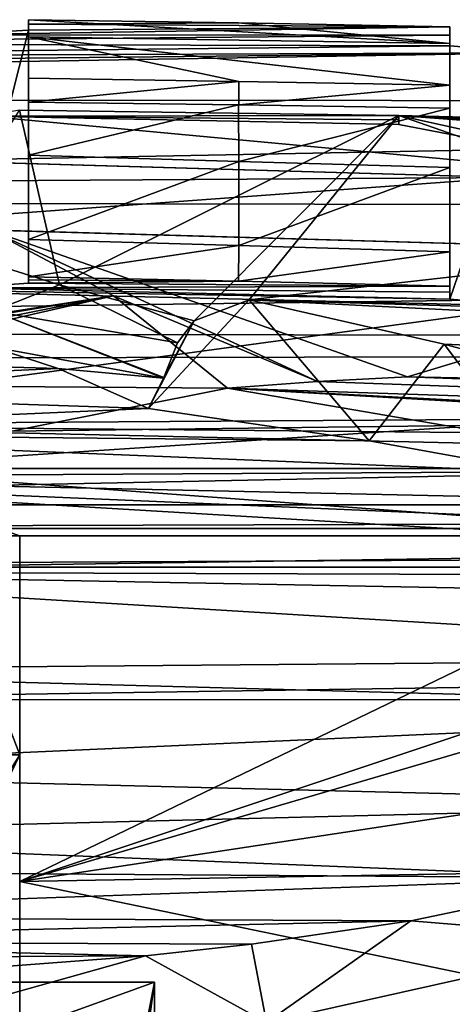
# Model space of a CAD drawing. Extents: x -54 to 446, y -6 to 1400.
# Tile 223 of 254: x 11 to 16, y 1389 to 1400. Entities that reach past the tile are written whole.
import ezdxf

# ---------------------------------------------------------------- set-up
doc = ezdxf.new("R2010")
doc.units = 0
doc.header["$LTSCALE"] = 52.148148
for name, color, linetype in [('1015', 7, 'CONTINUOUS'), ('1022', 7, 'CONTINUOUS'), ('1049', 7, 'CONTINUOUS'), ('1072', 7, 'CONTINUOUS'), ('1076', 7, 'CONTINUOUS'), ('1103', 7, 'CONTINUOUS'), ('1104', 7, 'CONTINUOUS'), ('1108', 7, 'CONTINUOUS'), ('1124', 7, 'CONTINUOUS'), ('1143', 7, 'CONTINUOUS'), ('1163', 7, 'CONTINUOUS'), ('1196', 7, 'CONTINUOUS'), ('1242', 7, 'CONTINUOUS'), ('1251', 7, 'CONTINUOUS'), ('1254', 7, 'CONTINUOUS'), ('1293', 7, 'CONTINUOUS'), ('1303', 7, 'CONTINUOUS'), ('1340', 7, 'CONTINUOUS'), ('1355', 7, 'CONTINUOUS'), ('1375', 7, 'CONTINUOUS'), ('1391', 7, 'CONTINUOUS'), ('1399', 7, 'CONTINUOUS'), ('1405', 7, 'CONTINUOUS'), ('1417', 7, 'CONTINUOUS'), ('1421', 7, 'CONTINUOUS'), ('1440', 7, 'CONTINUOUS'), ('1448', 7, 'CONTINUOUS'), ('1457', 7, 'CONTINUOUS'), ('1458', 7, 'CONTINUOUS'), ('1464', 7, 'CONTINUOUS'), ('1483', 7, 'CONTINUOUS'), ('1486', 7, 'CONTINUOUS'), ('1516', 7, 'CONTINUOUS'), ('1542', 7, 'CONTINUOUS'), ('855', 7, 'CONTINUOUS'), ('877', 7, 'CONTINUOUS'), ('899', 7, 'CONTINUOUS'), ('905', 7, 'CONTINUOUS'), ('933', 7, 'CONTINUOUS'), ('935', 7, 'CONTINUOUS'), ('948', 7, 'CONTINUOUS'), ('964', 7, 'CONTINUOUS'), ('978', 7, 'CONTINUOUS'), ('992', 7, 'CONTINUOUS')]:
    doc.layers.add(name, color=color, linetype=linetype)

msp = doc.modelspace()

# ---------------------------------------------------------------- linework, layer by layer
at = {"layer": '1015', "color": 7, "linetype": 'CONTINUOUS'}
for points in [[(14.533, 1396.134, -9.004), (13.464, 1396.054, -9.442), (62.704, 1394.417, -3.957), (14.533, 1396.134, -9.004)], [(15.604, 1396.192, -8.57), (14.533, 1396.134, -9.004), (62.704, 1394.417, -3.957), (15.604, 1396.192, -8.57)], [(24.911, 1395.995, -6.75), (15.604, 1396.192, -8.57), (62.704, 1394.417, -3.957), (24.911, 1395.995, -6.75)], [(25.967, 1395.331, -8.231), (29.311, 1395.219, -7.815), (13.464, 1396.054, -9.442), (25.967, 1395.331, -8.231)], [(25.967, 1395.331, -8.231), (13.464, 1396.054, -9.442), (16.163, 1395.594, -9.682), (25.967, 1395.331, -8.231)], [(13.464, 1396.054, -9.442), (29.311, 1395.219, -7.815), (62.704, 1394.417, -3.957), (13.464, 1396.054, -9.442)]]:
    msp.add_3dface(points, dxfattribs=at)
at = {"layer": '1022', "color": 7, "linetype": 'CONTINUOUS'}
for points in [[(10.663, 1396.548, -12.17), (11.456, 1396.288, -11.921), (5.904, 1396.453, -11.177), (10.663, 1396.548, -12.17)], [(11.456, 1396.288, -11.921), (5.881, 1396.037, -10.639), (5.904, 1396.453, -11.177), (11.456, 1396.288, -11.921)], [(11.456, 1396.288, -11.921), (12.529, 1395.814, -11.588), (5.881, 1396.037, -10.639), (11.456, 1396.288, -11.921)], [(5.881, 1396.037, -10.639), (12.529, 1395.814, -11.588), (5.861, 1395.523, -10.168), (5.881, 1396.037, -10.639)], [(12.529, 1395.814, -11.588), (15.149, 1395.43, -11.737), (5.861, 1395.523, -10.168), (12.529, 1395.814, -11.588)], [(17.181, 1395.062, -11.861), (5.846, 1394.997, -9.827), (5.861, 1395.523, -10.168), (17.181, 1395.062, -11.861)], [(15.149, 1395.43, -11.737), (17.181, 1395.062, -11.861), (5.861, 1395.523, -10.168), (15.149, 1395.43, -11.737)], [(17.181, 1395.062, -11.861), (18.75, 1394.718, -11.965), (5.846, 1394.997, -9.827), (17.181, 1395.062, -11.861)], [(20.868, 1394.102, -12.124), (5.829, 1393.88, -9.422), (5.846, 1394.997, -9.827), (20.868, 1394.102, -12.124)], [(18.75, 1394.718, -11.965), (19.953, 1394.398, -12.052), (5.846, 1394.997, -9.827), (18.75, 1394.718, -11.965)], [(19.953, 1394.398, -12.052), (20.868, 1394.102, -12.124), (5.846, 1394.997, -9.827), (19.953, 1394.398, -12.052)], [(20.868, 1394.102, -12.124), (21.553, 1393.827, -12.184), (5.829, 1393.88, -9.422), (20.868, 1394.102, -12.124)], [(22.774, 1392.85, -12.34), (5.827, 1392.704, -9.364), (5.829, 1393.88, -9.422), (22.774, 1392.85, -12.34)], [(21.553, 1393.827, -12.184), (22.053, 1393.573, -12.234), (5.829, 1393.88, -9.422), (21.553, 1393.827, -12.184)], [(22.053, 1393.573, -12.234), (22.774, 1392.85, -12.34), (5.829, 1393.88, -9.422), (22.053, 1393.573, -12.234)], [(22.774, 1392.85, -12.34), (22.574, 1392.248, -12.389), (5.827, 1392.704, -9.364), (22.774, 1392.85, -12.34)], [(22.574, 1392.248, -12.389), (5.841, 1391.496, -9.683), (5.827, 1392.704, -9.364), (22.574, 1392.248, -12.389)], [(22.574, 1392.248, -12.389), (20.779, 1391.124, -12.503), (5.841, 1391.496, -9.683), (22.574, 1392.248, -12.389)], [(5.841, 1391.496, -9.683), (20.779, 1391.124, -12.503), (5.707, 1390.741, -10.093), (5.841, 1391.496, -9.683)], [(20.779, 1391.124, -12.503), (18.084, 1390.239, -12.71), (5.707, 1390.741, -10.093), (20.779, 1391.124, -12.503)], [(18.084, 1390.239, -12.71), (5.494, 1390.326, -10.404), (5.707, 1390.741, -10.093), (18.084, 1390.239, -12.71)], [(18.084, 1390.239, -12.71), (5, 1389.781, -10.966), (5.494, 1390.326, -10.404), (18.084, 1390.239, -12.71)], [(18.084, 1390.239, -12.71), (15.641, 1389.728, -12.923), (5, 1389.781, -10.966), (18.084, 1390.239, -12.71)], [(5, 1389.781, -10.966), (15.641, 1389.728, -12.923), (5, 1389.488, -11.48), (5, 1389.781, -10.966)], [(15.641, 1389.728, -12.923), (13.749, 1389.451, -13.103), (5, 1389.488, -11.48), (15.641, 1389.728, -12.923)], [(13.749, 1389.451, -13.103), (12.491, 1389.314, -13.228), (5, 1389.488, -11.48), (13.749, 1389.451, -13.103)], [(12.491, 1389.314, -13.228), (5, 1389.274, -12.032), (5, 1389.488, -11.48), (12.491, 1389.314, -13.228)], [(12.491, 1389.314, -13.228), (10.658, 1389.176, -13.42), (5, 1389.274, -12.032), (12.491, 1389.314, -13.228)]]:
    msp.add_3dface(points, dxfattribs=at)
at = {"layer": '1049', "color": 7, "linetype": 'CONTINUOUS'}
for points in [[(13.929, 1388.521, -13.69), (18.341, 1389.508, -13.008), (15.573, 1337.499, -12.771), (13.929, 1388.521, -13.69)], [(15.573, 1337.499, -12.771), (18.341, 1389.508, -13.008), (17.686, 1337.544, -12.329), (15.573, 1337.499, -12.771)]]:
    msp.add_3dface(points, dxfattribs=at)
at = {"layer": '1072', "color": 7, "linetype": 'CONTINUOUS'}
for points in [[(8.914, 1397.985, -10.387), (9.78, 1397.96, -10.504), (18.221, 1397.715, -6.566), (8.914, 1397.985, -10.387)], [(9.78, 1397.96, -10.504), (10.647, 1397.934, -10.622), (18.221, 1397.715, -6.566), (9.78, 1397.96, -10.504)], [(10.647, 1397.934, -10.622), (20.461, 1397.65, -6.669), (18.221, 1397.715, -6.566), (10.647, 1397.934, -10.622)]]:
    msp.add_3dface(points, dxfattribs=at)
at = {"layer": '1076', "color": 7, "linetype": 'CONTINUOUS'}
for points in [[(14.533, 1396.134, -9.004), (15.604, 1396.192, -8.57), (10.647, 1397.934, -10.622), (14.533, 1396.134, -9.004)], [(12.112, 1397.151, -10.004), (14.533, 1396.134, -9.004), (10.647, 1397.934, -10.622), (12.112, 1397.151, -10.004)], [(10.647, 1397.934, -10.622), (15.604, 1396.192, -8.57), (20.461, 1397.65, -6.669), (10.647, 1397.934, -10.622)], [(15.604, 1396.192, -8.57), (22.713, 1396.048, -5.824), (20.461, 1397.65, -6.669), (15.604, 1396.192, -8.57)], [(13.464, 1396.054, -9.442), (14.533, 1396.134, -9.004), (12.112, 1397.151, -10.004), (13.464, 1396.054, -9.442)]]:
    msp.add_3dface(points, dxfattribs=at)
at = {"layer": '1103', "color": 7, "linetype": 'CONTINUOUS'}
for points in [[(11, 1394.3, -8.348), (11, 1394.3, -4), (11, 1391.7, -4), (11, 1394.3, -8.348)], [(11, 1394.3, -8.348), (11, 1391.7, -4), (11, 1390.198, -8.978), (11, 1394.3, -8.348)], [(11, 1391.7, -3.697), (11, 1389, -3.98), (11, 1391.7, -4), (11, 1391.7, -3.697)], [(11, 1391.7, -4), (11, 1389, -3.98), (11, 1390.198, -8.978), (11, 1391.7, -4)], [(11, 1388.424, -10), (11, 1387.478, -12.151), (11, 1390.198, -8.978), (11, 1388.424, -10)], [(11, 1389, -6.145), (11, 1388.424, -6.145), (11, 1390.198, -8.978), (11, 1389, -6.145)], [(11, 1389, -3.98), (11, 1389, -6.145), (11, 1390.198, -8.978), (11, 1389, -3.98)], [(11, 1388.424, -6.145), (11, 1388.424, -10), (11, 1390.198, -8.978), (11, 1388.424, -6.145)]]:
    msp.add_3dface(points, dxfattribs=at)
at = {"layer": '1104', "color": 7, "linetype": 'CONTINUOUS'}
for points in [[(19.5, 1394.3, -9.846), (19.5, 1394.3, -4), (11, 1394.3, -4), (19.5, 1394.3, -9.846)], [(19.5, 1394.3, -9.846), (11, 1394.3, -4), (11, 1394.3, -8.348), (19.5, 1394.3, -9.846)]]:
    msp.add_3dface(points, dxfattribs=at)
at = {"layer": '1108', "color": 7, "linetype": 'CONTINUOUS'}
for points in [[(9.995, 1397.748, -13.078), (11.474, 1397.283, -12.444), (10.679, 1396.97, -12.592), (9.995, 1397.748, -13.078)], [(11.474, 1397.283, -12.444), (12.871, 1396.595, -11.854), (10.679, 1396.97, -12.592), (11.474, 1397.283, -12.444)], [(10.679, 1396.97, -12.592), (12.708, 1396.174, -11.816), (10.663, 1396.548, -12.17), (10.679, 1396.97, -12.592)], [(12.871, 1396.595, -11.854), (12.711, 1396.181, -11.818), (10.679, 1396.97, -12.592), (12.871, 1396.595, -11.854)], [(12.711, 1396.181, -11.818), (12.708, 1396.174, -11.816), (10.679, 1396.97, -12.592), (12.711, 1396.181, -11.818)], [(10.663, 1396.548, -12.17), (12.708, 1396.174, -11.816), (11.456, 1396.288, -11.921), (10.663, 1396.548, -12.17)], [(12.708, 1396.174, -11.816), (12.529, 1395.814, -11.588), (11.456, 1396.288, -11.921), (12.708, 1396.174, -11.816)]]:
    msp.add_3dface(points, dxfattribs=at)
at = {"layer": '1124', "color": 7, "linetype": 'CONTINUOUS'}
for points in [[(6.84, 1398.845, -11.784), (5.898, 1398.873, -11.712), (16.806, 1398.556, -7.121), (6.84, 1398.845, -11.784)], [(7.782, 1398.818, -11.862), (6.84, 1398.845, -11.784), (16.806, 1398.556, -7.121), (7.782, 1398.818, -11.862)], [(19.126, 1398.489, -7.18), (7.782, 1398.818, -11.862), (16.806, 1398.556, -7.121), (19.126, 1398.489, -7.18)]]:
    msp.add_3dface(points, dxfattribs=at)
at = {"layer": '1143', "color": 7, "linetype": 'CONTINUOUS'}
for points in [[(18.331, 1395.1, -9.863), (8.679, 1395.1, -8.161), (19.5, 1395.1, -4), (18.331, 1395.1, -9.863)], [(19.5, 1395.1, -4), (8.679, 1395.1, -8.161), (8.679, 1395.1, -4), (19.5, 1395.1, -4)]]:
    msp.add_3dface(points, dxfattribs=at)
at = {"layer": '1163', "color": 7, "linetype": 'CONTINUOUS'}
for points in [[(5.898, 1398.873, -11.712), (7.486, 1398.5, -11.009), (16.806, 1398.556, -7.121), (5.898, 1398.873, -11.712)], [(7.486, 1398.5, -11.009), (8.914, 1397.985, -10.387), (16.806, 1398.556, -7.121), (7.486, 1398.5, -11.009)], [(16.806, 1398.556, -7.121), (8.914, 1397.985, -10.387), (18.221, 1397.715, -6.566), (16.806, 1398.556, -7.121)]]:
    msp.add_3dface(points, dxfattribs=at)
at = {"layer": '1196', "color": 7, "linetype": 'CONTINUOUS'}
for points in [[(7.782, 1398.818, -11.862), (19.126, 1398.489, -7.18), (10.584, 1399.288, -10.649), (7.782, 1398.818, -11.862)], [(10.584, 1399.288, -10.649), (19.126, 1398.489, -7.18), (15.5, 1399.186, -8.612), (10.584, 1399.288, -10.649)], [(30.672, 1398.154, -3.018), (30.759, 1398.433, -2.989), (15.5, 1399.294, -8.612), (30.672, 1398.154, -3.018)], [(19.126, 1398.489, -7.18), (30.672, 1398.154, -3.018), (15.5, 1399.294, -8.612), (19.126, 1398.489, -7.18)], [(30.759, 1398.433, -2.989), (30.847, 1398.712, -2.96), (15.5, 1399.294, -8.612), (30.759, 1398.433, -2.989)], [(30.847, 1398.712, -2.96), (33.993, 1398.604, -1.929), (15.5, 1399.294, -8.612), (30.847, 1398.712, -2.96)], [(15.5, 1399.294, -8.612), (33.993, 1398.604, -1.929), (34.966, 1398.813, -1.619), (15.5, 1399.294, -8.612)], [(15.5, 1399.186, -8.612), (19.126, 1398.489, -7.18), (15.5, 1399.294, -8.612), (15.5, 1399.186, -8.612)]]:
    msp.add_3dface(points, dxfattribs=at)
at = {"layer": '1242', "color": 7, "linetype": 'CONTINUOUS'}
for points in [[(9.7, 1389, -3.98), (11, 1389, -3.98), (11, 1391.7, -3.697), (9.7, 1389, -3.98)], [(9.7, 1389, -3.98), (11, 1391.7, -3.697), (10, 1390.114, -3.863), (9.7, 1389, -3.98)], [(10, 1390.114, -3.863), (11, 1391.7, -3.697), (10, 1391.7, -3.697), (10, 1390.114, -3.863)]]:
    msp.add_3dface(points, dxfattribs=at)
at = {"layer": '1251', "color": 7, "linetype": 'CONTINUOUS'}
msp.add_3dface([(15.604, 1396.192, -8.57), (24.911, 1395.995, -6.75), (22.713, 1396.048, -5.824), (15.604, 1396.192, -8.57)], dxfattribs=at)
at = {"layer": '1254', "color": 7, "linetype": 'CONTINUOUS'}
for points in [[(19.5, 1395.1, -4), (8.679, 1395.1, -4), (19.5, 1394.3, -4), (19.5, 1395.1, -4)], [(19.5, 1394.3, -4), (8.679, 1395.1, -4), (11, 1394.3, -4), (19.5, 1394.3, -4)], [(11, 1394.3, -4), (8.679, 1395.1, -4), (10, 1394.3, -4), (11, 1394.3, -4)], [(11, 1391.7, -4), (11, 1394.3, -4), (10, 1394.3, -4), (11, 1391.7, -4)], [(11, 1391.7, -4), (10, 1394.3, -4), (10, 1391.7, -4), (11, 1391.7, -4)]]:
    msp.add_3dface(points, dxfattribs=at)
at = {"layer": '1293', "color": 7, "linetype": 'CONTINUOUS'}
for points in [[(13.723, 1397.105, -11.499), (19.791, 1397.794, -9.068), (85.419, 1394.971, -7.153), (13.723, 1397.105, -11.499)], [(85.238, 1393.518, -9.048), (13.723, 1397.105, -11.499), (85.419, 1394.971, -7.153), (85.238, 1393.518, -9.048)], [(13.723, 1397.105, -11.499), (85.238, 1393.518, -9.048), (16.039, 1396.579, -11.652), (13.723, 1397.105, -11.499)], [(16.039, 1396.579, -11.652), (85.238, 1393.518, -9.048), (17.481, 1396.188, -11.754), (16.039, 1396.579, -11.652)]]:
    msp.add_3dface(points, dxfattribs=at)
at = {"layer": '1303', "color": 7, "linetype": 'CONTINUOUS'}
msp.add_3dface([(11, 1387.478, -12.151), (20.9, 1388.364, -10.594), (17.412, 1388.866, -11.115), (11, 1387.478, -12.151)], dxfattribs=at)
at = {"layer": '1340', "color": 7, "linetype": 'CONTINUOUS'}
for points in [[(10.584, 1399.288, -10.649), (15.5, 1399.294, -10.769), (10.999, 1399.356, -12.646), (10.584, 1399.288, -10.649)], [(15.5, 1399.294, -10.769), (10.584, 1399.288, -10.649), (15.5, 1399.244, -9.69), (15.5, 1399.294, -10.769)], [(10.584, 1399.288, -10.649), (15.5, 1399.186, -8.612), (15.5, 1399.244, -9.69), (10.584, 1399.288, -10.649)]]:
    msp.add_3dface(points, dxfattribs=at)
at = {"layer": '1355', "color": 7, "linetype": 'CONTINUOUS'}
for points in [[(16.105, 1400.348, -9.736), (16.105, 1400.247, -7.919), (16.105, 1399.382, -8.369), (16.105, 1400.348, -9.736)], [(16.105, 1400.15, -10.301), (16.105, 1400.348, -9.736), (16.105, 1399.382, -10.524), (16.105, 1400.15, -10.301)], [(16.105, 1399.382, -10.524), (16.105, 1400.348, -9.736), (16.105, 1399.382, -8.369), (16.105, 1399.382, -10.524)], [(16.105, 1400.247, -7.919), (16.105, 1400.12, -6.104), (16.105, 1398.677, -7.292), (16.105, 1400.247, -7.919)], [(16.105, 1399.382, -8.369), (16.105, 1400.247, -7.919), (16.105, 1398.677, -8.369), (16.105, 1399.382, -8.369)], [(16.105, 1398.677, -8.369), (16.105, 1400.247, -7.919), (16.105, 1398.677, -7.292), (16.105, 1398.677, -8.369)], [(16.105, 1399.654, -10.524), (16.105, 1400.15, -10.301), (16.105, 1399.382, -10.524), (16.105, 1399.654, -10.524)], [(16.105, 1398.677, -7.292), (16.105, 1400.12, -6.104), (16.105, 1397.676, -7.292), (16.105, 1398.677, -7.292)], [(16.105, 1397.676, -7.292), (16.105, 1400.12, -6.104), (16.105, 1397.195, -7.236), (16.105, 1397.676, -7.292)], [(16.105, 1397.195, -7.236), (16.105, 1400.12, -6.104), (16.105, 1397.111, -6.104), (16.105, 1397.195, -7.236)], [(16.105, 1397.676, -8.369), (16.105, 1397.676, -7.292), (16.105, 1397.269, -8.369), (16.105, 1397.676, -8.369)], [(16.105, 1397.269, -8.369), (16.105, 1397.676, -7.292), (16.105, 1397.195, -7.236), (16.105, 1397.269, -8.369)]]:
    msp.add_3dface(points, dxfattribs=at)
at = {"layer": '1375', "color": 7, "linetype": 'CONTINUOUS'}
for points in [[(11.105, 1397.821, -10.428), (11.105, 1397.821, -9.342), (13.6, 1397.749, -8.305), (11.105, 1397.821, -10.428)], [(13.6, 1397.749, -9.386), (11.105, 1397.821, -10.428), (13.6, 1397.749, -8.305), (13.6, 1397.749, -9.386)], [(16.105, 1397.676, -7.292), (16.105, 1397.676, -8.369), (13.6, 1397.749, -9.386), (16.105, 1397.676, -7.292)], [(16.105, 1397.676, -7.292), (13.6, 1397.749, -9.386), (13.6, 1397.749, -8.305), (16.105, 1397.676, -7.292)]]:
    msp.add_3dface(points, dxfattribs=at)
at = {"layer": '1391', "color": 7, "linetype": 'CONTINUOUS'}
for points in [[(11.105, 1397.343, -9.705), (11.105, 1397.377, -10.428), (13.596, 1397.326, -9.387), (11.105, 1397.343, -9.705)], [(6.7, 1397.279, -8.547), (16.105, 1397.111, -6.104), (17.105, 1397.028, -5.104), (6.7, 1397.279, -8.547)], [(16.105, 1397.111, -6.104), (6.7, 1397.279, -8.547), (10.327, 1397.246, -8.007), (16.105, 1397.111, -6.104)], [(6.7, 1395.619, 5.688), (6.7, 1397.279, -8.547), (17.105, 1397.028, -5.104), (6.7, 1395.619, 5.688)], [(11.105, 1397.304, -8.982), (16.105, 1397.269, -8.369), (10.327, 1397.246, -8.007), (11.105, 1397.304, -8.982)], [(16.105, 1397.269, -8.369), (16.105, 1397.195, -7.236), (10.327, 1397.246, -8.007), (16.105, 1397.269, -8.369)], [(16.105, 1397.195, -7.236), (16.105, 1397.111, -6.104), (10.327, 1397.246, -8.007), (16.105, 1397.195, -7.236)], [(11.105, 1397.304, -8.982), (11.105, 1397.343, -9.705), (13.596, 1397.326, -9.387), (11.105, 1397.304, -8.982)], [(16.105, 1397.269, -8.369), (11.105, 1397.304, -8.982), (13.596, 1397.326, -9.387), (16.105, 1397.269, -8.369)], [(54.703, 1395.932, 3.817), (6.7, 1395.619, 5.688), (17.105, 1397.028, -5.104), (54.703, 1395.932, 3.817)], [(92.5, 1394.805, 9.922), (6.7, 1395.619, 5.688), (54.703, 1395.932, 3.817), (92.5, 1394.805, 9.922)], [(6.7, 1392.354, 19.642), (6.7, 1395.619, 5.688), (92.5, 1393.676, 14.806), (6.7, 1392.354, 19.642)], [(92.5, 1393.676, 14.806), (6.7, 1395.619, 5.688), (92.5, 1394.805, 9.922), (92.5, 1393.676, 14.806)], [(92.5, 1392.354, 19.643), (6.7, 1392.354, 19.642), (92.5, 1393.676, 14.806), (92.5, 1392.354, 19.643)]]:
    msp.add_3dface(points, dxfattribs=at)
at = {"layer": '1399', "color": 7, "linetype": 'CONTINUOUS'}
for points in [[(11.105, 1397.821, -9.342), (11.105, 1398.822, -9.342), (13.6, 1398.749, -8.305), (11.105, 1397.821, -9.342)], [(13.6, 1397.749, -8.305), (11.105, 1397.821, -9.342), (13.6, 1398.749, -8.305), (13.6, 1397.749, -8.305)], [(16.105, 1398.677, -7.292), (13.6, 1397.749, -8.305), (13.6, 1398.749, -8.305), (16.105, 1398.677, -7.292)], [(16.105, 1398.677, -7.292), (16.105, 1397.676, -7.292), (13.6, 1397.749, -8.305), (16.105, 1398.677, -7.292)]]:
    msp.add_3dface(points, dxfattribs=at)
at = {"layer": '1405', "color": 7, "linetype": 'CONTINUOUS'}
for points in [[(11.105, 1400.378, -10.4), (11.105, 1400.432, -11.818), (11.105, 1399.454, -10.428), (11.105, 1400.378, -10.4)], [(11.105, 1400.432, -11.818), (11.105, 1400.228, -12.381), (11.105, 1399.454, -10.428), (11.105, 1400.432, -11.818)], [(11.105, 1400.309, -8.982), (11.105, 1400.378, -10.4), (11.105, 1398.822, -9.342), (11.105, 1400.309, -8.982)], [(11.105, 1398.822, -9.342), (11.105, 1400.378, -10.4), (11.105, 1399.454, -10.428), (11.105, 1398.822, -9.342)], [(11.105, 1400.309, -8.982), (11.105, 1398.822, -9.342), (11.105, 1397.304, -8.982), (11.105, 1400.309, -8.982)], [(11.105, 1400.228, -12.381), (11.105, 1399.736, -12.601), (11.105, 1399.454, -10.428), (11.105, 1400.228, -12.381)], [(11.105, 1399.454, -10.428), (11.105, 1399.736, -12.601), (11.105, 1399.454, -12.601), (11.105, 1399.454, -10.428)], [(11.105, 1398.822, -10.428), (11.105, 1398.822, -9.342), (11.105, 1399.454, -10.428), (11.105, 1398.822, -10.428)], [(11.105, 1398.822, -9.342), (11.105, 1397.821, -9.342), (11.105, 1397.304, -8.982), (11.105, 1398.822, -9.342)], [(11.105, 1397.821, -10.428), (11.105, 1397.377, -10.428), (11.105, 1397.343, -9.705), (11.105, 1397.821, -10.428)], [(11.105, 1397.821, -9.342), (11.105, 1397.821, -10.428), (11.105, 1397.343, -9.705), (11.105, 1397.821, -9.342)], [(11.105, 1397.304, -8.982), (11.105, 1397.821, -9.342), (11.105, 1397.343, -9.705), (11.105, 1397.304, -8.982)]]:
    msp.add_3dface(points, dxfattribs=at)
at = {"layer": '1417', "color": 7, "linetype": 'CONTINUOUS'}
for points in [[(-0.657, 1393.93, 22.824), (-0.233, 1334.041, 16.53), (19.44, 1376.262, 20.967), (-0.657, 1393.93, 22.824)], [(92.5, 1393.93, 22.824), (-0.657, 1393.93, 22.824), (24.389, 1381.977, 21.568), (92.5, 1393.93, 22.824)], [(24.389, 1381.977, 21.568), (-0.657, 1393.93, 22.824), (20.616, 1380.258, 21.387), (24.389, 1381.977, 21.568)], [(20.616, 1380.258, 21.387), (-0.657, 1393.93, 22.824), (19.44, 1376.262, 20.967), (20.616, 1380.258, 21.387)]]:
    msp.add_3dface(points, dxfattribs=at)
at = {"layer": '1421', "color": 7, "linetype": 'CONTINUOUS'}
for points in [[(11.105, 1398.822, -9.342), (11.105, 1398.822, -10.428), (13.6, 1398.749, -9.386), (11.105, 1398.822, -9.342)], [(13.6, 1398.749, -8.305), (11.105, 1398.822, -9.342), (13.6, 1398.749, -9.386), (13.6, 1398.749, -8.305)], [(16.105, 1398.677, -8.369), (16.105, 1398.677, -7.292), (13.6, 1398.749, -8.305), (16.105, 1398.677, -8.369)], [(16.105, 1398.677, -8.369), (13.6, 1398.749, -8.305), (13.6, 1398.749, -9.386), (16.105, 1398.677, -8.369)]]:
    msp.add_3dface(points, dxfattribs=at)
at = {"layer": '1440', "color": 7, "linetype": 'CONTINUOUS'}
for points in [[(11.105, 1399.736, -12.601), (13.599, 1399.699, -11.55), (11.105, 1399.454, -12.601), (11.105, 1399.736, -12.601)], [(11.105, 1399.454, -12.601), (13.599, 1399.699, -11.55), (13.599, 1399.422, -11.55), (11.105, 1399.454, -12.601)], [(13.599, 1399.699, -11.55), (16.105, 1399.654, -10.524), (13.599, 1399.422, -11.55), (13.599, 1399.699, -11.55)], [(16.105, 1399.654, -10.524), (16.105, 1399.382, -10.524), (13.599, 1399.422, -11.55), (16.105, 1399.654, -10.524)]]:
    msp.add_3dface(points, dxfattribs=at)
at = {"layer": '1448', "color": 7, "linetype": 'CONTINUOUS'}
for points in [[(11.105, 1400.432, -11.818), (13.596, 1400.394, -10.765), (16.105, 1400.15, -10.301), (11.105, 1400.432, -11.818)], [(11.105, 1400.432, -11.818), (16.105, 1400.15, -10.301), (11.105, 1400.228, -12.381), (11.105, 1400.432, -11.818)], [(13.596, 1400.394, -10.765), (16.105, 1400.348, -9.736), (16.105, 1400.15, -10.301), (13.596, 1400.394, -10.765)], [(16.105, 1400.15, -10.301), (16.105, 1399.654, -10.524), (11.105, 1400.228, -12.381), (16.105, 1400.15, -10.301)], [(11.105, 1400.228, -12.381), (16.105, 1399.654, -10.524), (13.599, 1399.699, -11.55), (11.105, 1400.228, -12.381)], [(11.105, 1399.736, -12.601), (11.105, 1400.228, -12.381), (13.599, 1399.699, -11.55), (11.105, 1399.736, -12.601)]]:
    msp.add_3dface(points, dxfattribs=at)
at = {"layer": '1457', "color": 7, "linetype": 'CONTINUOUS'}
for points in [[(16.105, 1400.12, -6.104), (17.105, 1400.039, -5.104), (16.105, 1397.111, -6.104), (16.105, 1400.12, -6.104)], [(16.105, 1397.111, -6.104), (17.105, 1400.039, -5.104), (17.105, 1397.028, -5.104), (16.105, 1397.111, -6.104)]]:
    msp.add_3dface(points, dxfattribs=at)
at = {"layer": '1458', "color": 7, "linetype": 'CONTINUOUS'}
for points in [[(92.5, 1394.672, 22.336), (-0.657, 1394.672, 22.336), (-0.657, 1394.388, 22.713), (92.5, 1394.672, 22.336)], [(92.5, 1394.388, 22.713), (92.5, 1394.672, 22.336), (-0.657, 1394.388, 22.713), (92.5, 1394.388, 22.713)], [(-0.657, 1393.93, 22.824), (92.5, 1393.93, 22.824), (92.5, 1394.388, 22.713), (-0.657, 1393.93, 22.824)], [(-0.657, 1393.93, 22.824), (92.5, 1394.388, 22.713), (-0.657, 1394.388, 22.713), (-0.657, 1393.93, 22.824)]]:
    msp.add_3dface(points, dxfattribs=at)
at = {"layer": '1464', "color": 7, "linetype": 'CONTINUOUS'}
for points in [[(11.105, 1398.822, -10.428), (11.105, 1399.454, -10.428), (13.596, 1399.422, -9.387), (11.105, 1398.822, -10.428)], [(13.6, 1398.749, -9.386), (11.105, 1398.822, -10.428), (13.596, 1399.422, -9.387), (13.6, 1398.749, -9.386)], [(16.105, 1399.382, -8.369), (13.6, 1398.749, -9.386), (13.596, 1399.422, -9.387), (16.105, 1399.382, -8.369)], [(16.105, 1399.382, -8.369), (16.105, 1398.677, -8.369), (13.6, 1398.749, -9.386), (16.105, 1399.382, -8.369)]]:
    msp.add_3dface(points, dxfattribs=at)
at = {"layer": '1483', "color": 7, "linetype": 'CONTINUOUS'}
for points in [[(11.105, 1399.454, -10.428), (11.105, 1399.454, -12.601), (13.599, 1399.422, -11.55), (11.105, 1399.454, -10.428)], [(13.596, 1399.422, -9.387), (11.105, 1399.454, -10.428), (13.599, 1399.422, -11.55), (13.596, 1399.422, -9.387)], [(16.105, 1399.382, -10.524), (16.105, 1399.382, -8.369), (13.596, 1399.422, -9.387), (16.105, 1399.382, -10.524)], [(16.105, 1399.382, -10.524), (13.596, 1399.422, -9.387), (13.599, 1399.422, -11.55), (16.105, 1399.382, -10.524)]]:
    msp.add_3dface(points, dxfattribs=at)
at = {"layer": '1486', "color": 7, "linetype": 'CONTINUOUS'}
for points in [[(11.105, 1400.432, -11.818), (11.105, 1400.378, -10.4), (13.596, 1400.394, -10.765), (11.105, 1400.432, -11.818)], [(16.105, 1400.247, -7.919), (16.105, 1400.348, -9.736), (10.105, 1400.251, -7.982), (16.105, 1400.247, -7.919)], [(10.105, 1400.251, -7.982), (16.105, 1400.348, -9.736), (11.105, 1400.309, -8.982), (10.105, 1400.251, -7.982)], [(11.105, 1400.378, -10.4), (16.105, 1400.348, -9.736), (13.596, 1400.394, -10.765), (11.105, 1400.378, -10.4)], [(11.105, 1400.309, -8.982), (16.105, 1400.348, -9.736), (11.105, 1400.378, -10.4), (11.105, 1400.309, -8.982)], [(5.329, 1400.151, -6.52), (16.105, 1400.247, -7.919), (10.105, 1400.251, -7.982), (5.329, 1400.151, -6.52)], [(16.105, 1400.12, -6.104), (16.105, 1400.247, -7.919), (5.329, 1400.151, -6.52), (16.105, 1400.12, -6.104)], [(3.934, 1399.989, -4.534), (16.105, 1400.12, -6.104), (5.329, 1400.151, -6.52), (3.934, 1399.989, -4.534)], [(17.105, 1400.039, -5.104), (16.105, 1400.12, -6.104), (3.934, 1399.989, -4.534), (17.105, 1400.039, -5.104)], [(0.5, 1399.866, -3.231), (-15.3, 1399.493, 0.087), (17.105, 1400.039, -5.104), (0.5, 1399.866, -3.231)], [(17.105, 1400.039, -5.104), (-15.3, 1399.493, 0.087), (46.12, 1399.454, 0.393), (17.105, 1400.039, -5.104)], [(0.5, 1399.866, -3.231), (17.105, 1400.039, -5.104), (3.934, 1399.989, -4.534), (0.5, 1399.866, -3.231)], [(46.12, 1399.454, 0.393), (-15.3, 1399.493, 0.087), (-14.477, 1398.294, 7.753), (46.12, 1399.454, 0.393)], [(92.5, 1398.103, 8.751), (46.12, 1399.454, 0.393), (-14.477, 1398.294, 7.753), (92.5, 1398.103, 8.751)], [(-11.838, 1396.73, 14.957), (92.5, 1398.103, 8.751), (-14.477, 1398.294, 7.753), (-11.838, 1396.73, 14.957)], [(92.5, 1396.572, 15.59), (92.5, 1398.103, 8.751), (-11.838, 1396.73, 14.957), (92.5, 1396.572, 15.59)], [(-10.96, 1396.375, 16.359), (92.5, 1396.572, 15.59), (-11.838, 1396.73, 14.957), (-10.96, 1396.375, 16.359)], [(-7.088, 1395.318, 20.194), (92.5, 1396.572, 15.59), (-10.96, 1396.375, 16.359), (-7.088, 1395.318, 20.194)], [(-0.657, 1394.672, 22.336), (92.5, 1396.572, 15.59), (-7.088, 1395.318, 20.194), (-0.657, 1394.672, 22.336)], [(92.5, 1394.672, 22.336), (92.5, 1396.572, 15.59), (-0.657, 1394.672, 22.336), (92.5, 1394.672, 22.336)]]:
    msp.add_3dface(points, dxfattribs=at)
at = {"layer": '1516', "color": 7, "linetype": 'CONTINUOUS'}
for points in [[(11.105, 1397.377, -10.428), (11.105, 1397.821, -10.428), (13.6, 1397.749, -9.386), (11.105, 1397.377, -10.428)], [(13.596, 1397.326, -9.387), (11.105, 1397.377, -10.428), (13.6, 1397.749, -9.386), (13.596, 1397.326, -9.387)], [(16.105, 1397.676, -8.369), (13.596, 1397.326, -9.387), (13.6, 1397.749, -9.386), (16.105, 1397.676, -8.369)], [(16.105, 1397.676, -8.369), (16.105, 1397.269, -8.369), (13.596, 1397.326, -9.387), (16.105, 1397.676, -8.369)]]:
    msp.add_3dface(points, dxfattribs=at)
at = {"layer": '1542', "color": 7, "linetype": 'CONTINUOUS'}
for points in [[(10.105, 1400.251, -7.982), (11.105, 1400.309, -8.982), (10.327, 1397.246, -8.007), (10.105, 1400.251, -7.982)], [(11.105, 1400.309, -8.982), (11.105, 1397.304, -8.982), (10.327, 1397.246, -8.007), (11.105, 1400.309, -8.982)]]:
    msp.add_3dface(points, dxfattribs=at)
at = {"layer": '855', "color": 7, "linetype": 'CONTINUOUS'}
for points in [[(15.5, 1399.294, -8.612), (34.966, 1398.813, -1.619), (15.5, 1399.294, -10.769), (15.5, 1399.294, -8.612)], [(34.966, 1398.813, -1.619), (47.676, 1398.404, -0.003), (15.5, 1399.294, -10.769), (34.966, 1398.813, -1.619)]]:
    msp.add_3dface(points, dxfattribs=at)
at = {"layer": '877', "color": 7, "linetype": 'CONTINUOUS'}
for points in [[(9.995, 1397.748, -13.078), (10.999, 1399.356, -12.646), (11.474, 1397.283, -12.444), (9.995, 1397.748, -13.078)], [(10.999, 1399.356, -12.646), (15.5, 1399.294, -10.769), (11.474, 1397.283, -12.444), (10.999, 1399.356, -12.646)], [(11.474, 1397.283, -12.444), (15.5, 1399.294, -10.769), (13.07, 1396.854, -11.771), (11.474, 1397.283, -12.444)], [(13.07, 1396.854, -11.771), (15.5, 1399.294, -10.769), (13.723, 1397.105, -11.499), (13.07, 1396.854, -11.771)], [(13.723, 1397.105, -11.499), (15.5, 1399.294, -10.769), (19.791, 1397.794, -9.068), (13.723, 1397.105, -11.499)], [(15.5, 1399.294, -10.769), (47.676, 1398.404, -0.003), (19.791, 1397.794, -9.068), (15.5, 1399.294, -10.769)], [(12.871, 1396.595, -11.854), (11.474, 1397.283, -12.444), (13.07, 1396.854, -11.771), (12.871, 1396.595, -11.854)]]:
    msp.add_3dface(points, dxfattribs=at)
at = {"layer": '899', "color": 7, "linetype": 'CONTINUOUS'}
for points in [[(8.909, 1347.1, 8.91), (12.6, 1347.256, 0), (10.866, 1389, 6.379), (8.909, 1347.1, 8.91)], [(10.866, 1389, 6.379), (12.6, 1347.256, 0), (12.599, 1389, 0.134), (10.866, 1389, 6.379)], [(12.599, 1389, 0.134), (12.6, 1347.256, 0), (11, 1377.4, -6.145), (12.599, 1389, 0.134)], [(11, 1389, -6.145), (12.599, 1389, 0.134), (11, 1388.424, -6.145), (11, 1389, -6.145)], [(11, 1388.424, -6.145), (12.599, 1389, 0.134), (11, 1380.676, -6.145), (11, 1388.424, -6.145)], [(11, 1380.676, -6.145), (12.599, 1389, 0.134), (11, 1377.4, -6.145), (11, 1380.676, -6.145)]]:
    msp.add_3dface(points, dxfattribs=at)
at = {"layer": '905', "color": 7, "linetype": 'CONTINUOUS'}
for points in [[(11, 1391.7, -3.697), (11, 1391.7, -4), (10, 1391.7, -4), (11, 1391.7, -3.697)], [(10, 1391.7, -3.697), (11, 1391.7, -3.697), (10, 1391.7, -4), (10, 1391.7, -3.697)]]:
    msp.add_3dface(points, dxfattribs=at)
at = {"layer": '933', "color": 7, "linetype": 'CONTINUOUS'}
for points in [[(18.084, 1390.239, -12.71), (18.341, 1389.508, -13.008), (15.641, 1389.728, -12.923), (18.084, 1390.239, -12.71)], [(15.641, 1389.728, -12.923), (13.929, 1388.521, -13.69), (13.749, 1389.451, -13.103), (15.641, 1389.728, -12.923)], [(18.341, 1389.508, -13.008), (13.929, 1388.521, -13.69), (15.641, 1389.728, -12.923), (18.341, 1389.508, -13.008)], [(13.749, 1389.451, -13.103), (13.929, 1388.521, -13.69), (12.491, 1389.314, -13.228), (13.749, 1389.451, -13.103)], [(13.929, 1388.521, -13.69), (8.148, 1388.094, -14.705), (12.491, 1389.314, -13.228), (13.929, 1388.521, -13.69)], [(12.491, 1389.314, -13.228), (8.148, 1388.094, -14.705), (10.658, 1389.176, -13.42), (12.491, 1389.314, -13.228)]]:
    msp.add_3dface(points, dxfattribs=at)
at = {"layer": '935', "color": 7, "linetype": 'CONTINUOUS'}
for points in [[(13.07, 1396.854, -11.771), (13.723, 1397.105, -11.499), (12.529, 1395.814, -11.588), (13.07, 1396.854, -11.771)], [(12.529, 1395.814, -11.588), (13.723, 1397.105, -11.499), (15.149, 1395.43, -11.737), (12.529, 1395.814, -11.588)], [(13.723, 1397.105, -11.499), (16.039, 1396.579, -11.652), (15.149, 1395.43, -11.737), (13.723, 1397.105, -11.499)], [(12.708, 1396.174, -11.816), (13.07, 1396.854, -11.771), (12.529, 1395.814, -11.588), (12.708, 1396.174, -11.816)], [(12.711, 1396.181, -11.818), (13.07, 1396.854, -11.771), (12.708, 1396.174, -11.816), (12.711, 1396.181, -11.818)], [(12.871, 1396.595, -11.854), (13.07, 1396.854, -11.771), (12.711, 1396.181, -11.818), (12.871, 1396.595, -11.854)], [(15.149, 1395.43, -11.737), (16.039, 1396.579, -11.652), (17.181, 1395.062, -11.861), (15.149, 1395.43, -11.737)], [(16.039, 1396.579, -11.652), (17.481, 1396.188, -11.754), (17.181, 1395.062, -11.861), (16.039, 1396.579, -11.652)]]:
    msp.add_3dface(points, dxfattribs=at)
at = {"layer": '948', "color": 7, "linetype": 'CONTINUOUS'}
for points in [[(15.5, 1399.186, -8.612), (15.5, 1399.294, -8.612), (15.5, 1399.244, -9.69), (15.5, 1399.186, -8.612)], [(15.5, 1399.294, -8.612), (15.5, 1399.294, -10.769), (15.5, 1399.244, -9.69), (15.5, 1399.294, -8.612)]]:
    msp.add_3dface(points, dxfattribs=at)
at = {"layer": '964', "color": 7, "linetype": 'CONTINUOUS'}
for points in [[(9.7, 1389, -3.98), (10.866, 1389, 6.379), (11, 1389, -3.98), (9.7, 1389, -3.98)], [(10.866, 1389, 6.379), (12.599, 1389, 0.134), (11, 1389, -3.98), (10.866, 1389, 6.379)], [(12.599, 1389, 0.134), (11, 1389, -6.145), (11, 1389, -3.98), (12.599, 1389, 0.134)]]:
    msp.add_3dface(points, dxfattribs=at)
at = {"layer": '978', "color": 7, "linetype": 'CONTINUOUS'}
for points in [[(12.112, 1397.151, -10.004), (10.647, 1397.934, -10.622), (5.302, 1396.1, -8.029), (12.112, 1397.151, -10.004)], [(12.112, 1397.151, -10.004), (5.302, 1396.1, -8.029), (5.7, 1396.1, -8.099), (12.112, 1397.151, -10.004)], [(6.8, 1396.1, -8.293), (12.112, 1397.151, -10.004), (5.7, 1396.1, -8.099), (6.8, 1396.1, -8.293)], [(7.5, 1396.1, -8.417), (12.112, 1397.151, -10.004), (6.8, 1396.1, -8.293), (7.5, 1396.1, -8.417)], [(13.464, 1396.054, -9.442), (12.112, 1397.151, -10.004), (7.5, 1396.1, -8.417), (13.464, 1396.054, -9.442)], [(13.464, 1396.054, -9.442), (7.5, 1396.1, -8.417), (8.679, 1395.1, -8.161), (13.464, 1396.054, -9.442)], [(16.163, 1395.594, -9.682), (13.464, 1396.054, -9.442), (8.679, 1395.1, -8.161), (16.163, 1395.594, -9.682)], [(18.331, 1395.1, -9.863), (16.163, 1395.594, -9.682), (8.679, 1395.1, -8.161), (18.331, 1395.1, -9.863)]]:
    msp.add_3dface(points, dxfattribs=at)
at = {"layer": '992', "color": 7, "linetype": 'CONTINUOUS'}
for points in [[(21.845, 1393.816, -10.181), (19.5, 1394.3, -9.846), (11, 1390.198, -8.978), (21.845, 1393.816, -10.181)], [(19.5, 1394.3, -9.846), (11, 1394.3, -8.348), (11, 1390.198, -8.978), (19.5, 1394.3, -9.846)], [(20.9, 1393.1, -9.971), (21.845, 1393.816, -10.181), (11, 1390.198, -8.978), (20.9, 1393.1, -9.971)], [(20.9, 1391.695, -10.139), (20.9, 1393.1, -9.971), (11, 1390.198, -8.978), (20.9, 1391.695, -10.139)], [(20.9, 1390.369, -10.633), (20.9, 1391.695, -10.139), (11, 1390.198, -8.978), (20.9, 1390.369, -10.633)], [(17.412, 1388.866, -11.115), (20.9, 1390.369, -10.633), (11, 1390.198, -8.978), (17.412, 1388.866, -11.115)], [(11, 1387.478, -12.151), (17.412, 1388.866, -11.115), (11, 1390.198, -8.978), (11, 1387.478, -12.151)]]:
    msp.add_3dface(points, dxfattribs=at)

doc.saveas('drawing.dxf')
